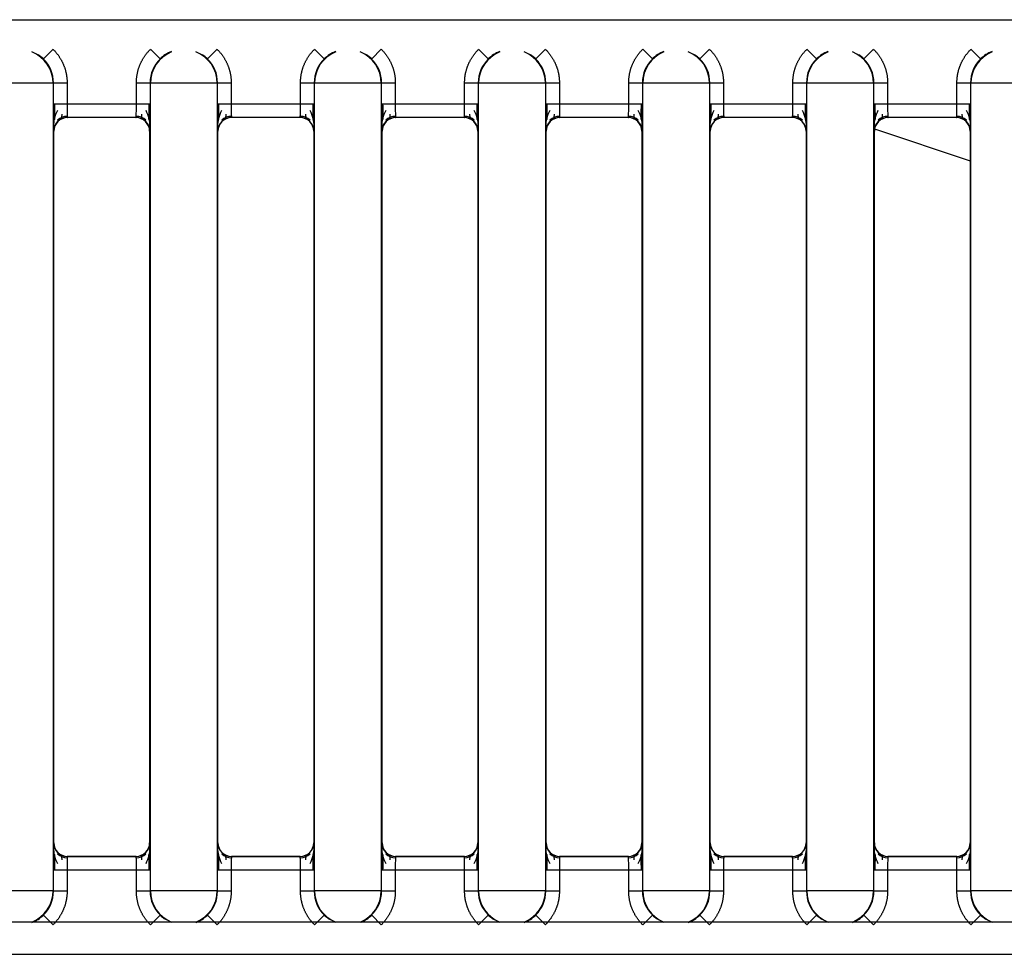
# Model space of a CAD drawing. Header units: millimetres. Extents: x 10 to 281, y 0 to 180.
# Tile 12 of 67: x 38.56 to 42.16, y 83.38 to 86.79. Entities that reach past the tile are written whole.
import ezdxf

# ---------------------------------------------------------------- set-up
doc = ezdxf.new("R2010")
doc.units = ezdxf.units.MM
doc.layers.add('134.134_BW4_CTM-', color=7, linetype='Continuous')
doc.layers.add('Standard', color=7, linetype='Continuous')

# ---------------------------------------------------------------- blocks, each defined once
blk = doc.blocks.new('SE3')
at = {"layer": '134.134_BW4_CTM-', "color": 7, "linetype": 'Continuous'}
for p, q in [((2.106, 54.338), (28.106, 54.338)), ((14.014, 54.1944), (14.0491, 54.23)), ((14.4402, 54.1944), (14.4051, 54.23)), ((14.614, 54.1944), (14.6491, 54.23)), ((15.0402, 54.1944), (15.0051, 54.23)), ((15.214, 54.1944), (15.2491, 54.23)), ((15.6402, 54.1944), (15.6051, 54.23)), ((15.814, 54.1944), (15.8491, 54.23)), ((16.2402, 54.1944), (16.2051, 54.23)), ((16.414, 54.1944), (16.4491, 54.23)), ((16.8402, 54.1944), (16.8051, 54.23)), ((17.014, 54.1944), (17.0491, 54.23)), ((17.4402, 54.1944), (17.4051, 54.23)), ((14.0492, 54.1063), (13.805, 54.1063)), ((14.0504, 54.1074), (14.0492, 54.1063)), ((14.0492, 54.1063), (14.0492, 51.1537)), ((14.0504, 54.0309), (14.0504, 54.1074)), ((14.0504, 54.1074), (14.1004, 54.1074)), ((14.1004, 54.1074), (14.1004, 54.0309)), ((14.3539, 54.0309), (14.3539, 54.1074)), ((14.3539, 54.1074), (14.4039, 54.1074)), ((14.405, 54.1063), (14.4039, 54.1074)), ((14.4039, 54.1074), (14.4039, 54.0309)), ((14.6492, 54.1063), (14.405, 54.1063)), ((14.405, 51.1537), (14.405, 54.1063)), ((14.6504, 54.1074), (14.6492, 54.1063)), ((14.6492, 54.1063), (14.6492, 51.1537)), ((14.6504, 54.1074), (14.7004, 54.1074)), ((14.6504, 54.0309), (14.6504, 54.1074)), ((14.7004, 54.1074), (14.7004, 54.0309)), ((14.9539, 54.1074), (15.0039, 54.1074)), ((14.9539, 54.0309), (14.9539, 54.1074)), ((15.005, 54.1063), (15.0039, 54.1074)), ((15.0039, 54.1074), (15.0039, 54.0309)), ((15.2492, 54.1063), (15.005, 54.1063)), ((15.005, 51.1537), (15.005, 54.1063)), ((15.2504, 54.1074), (15.2492, 54.1063)), ((15.2492, 54.1063), (15.2492, 51.1537)), ((15.2504, 54.0309), (15.2504, 54.1074)), ((15.2504, 54.1074), (15.3004, 54.1074)), ((15.3004, 54.1074), (15.3004, 54.0309)), ((15.5539, 54.1074), (15.6039, 54.1074)), ((15.5539, 54.0309), (15.5539, 54.1074)), ((15.605, 54.1063), (15.6039, 54.1074)), ((15.6039, 54.1074), (15.6039, 54.0309)), ((15.605, 51.1537), (15.605, 54.1063)), ((15.8492, 54.1063), (15.605, 54.1063)), ((15.8504, 54.1074), (15.8492, 54.1063)), ((15.8492, 54.1063), (15.8492, 51.1537)), ((15.8504, 54.0309), (15.8504, 54.1074)), ((15.8504, 54.1074), (15.9004, 54.1074)), ((15.9004, 54.1074), (15.9004, 54.0309)), ((16.1539, 54.0309), (16.1539, 54.1074)), ((16.1539, 54.1074), (16.2039, 54.1074)), ((16.205, 54.1063), (16.2039, 54.1074)), ((16.2039, 54.1074), (16.2039, 54.0309)), ((16.4492, 54.1063), (16.205, 54.1063)), ((16.205, 51.1537), (16.205, 54.1063)), ((16.4504, 54.1074), (16.4492, 54.1063)), ((16.4492, 54.1063), (16.4492, 51.1537)), ((16.4504, 54.1074), (16.5004, 54.1074)), ((16.4504, 54.0309), (16.4504, 54.1074)), ((16.5004, 54.1074), (16.5004, 54.0309)), ((16.7539, 54.0309), (16.7539, 54.1074)), ((16.7539, 54.1074), (16.8039, 54.1074)), ((16.805, 54.1063), (16.8039, 54.1074)), ((16.8039, 54.1074), (16.8039, 54.0309)), ((17.0492, 54.1063), (16.805, 54.1063)), ((16.805, 51.1537), (16.805, 54.1063)), ((17.0504, 54.1074), (17.0492, 54.1063)), ((17.0492, 54.1063), (17.0492, 51.1537)), ((17.0504, 54.1074), (17.1004, 54.1074)), ((17.0504, 54.0309), (17.0504, 54.1074)), ((17.1004, 54.1074), (17.1004, 54.0309)), ((17.3539, 54.1074), (17.4039, 54.1074)), ((17.3539, 54.0309), (17.3539, 54.1074)), ((17.405, 54.1063), (17.4039, 54.1074)), ((17.4039, 54.1074), (17.4039, 54.0309)), ((17.6492, 54.1063), (17.405, 54.1063)), ((17.405, 51.1537), (17.405, 54.1063)), ((14.0504, 54.0309), (14.1004, 54.0309)), ((14.1004, 54.0309), (14.3539, 54.0309)), ((14.3539, 54.0309), (14.4039, 54.0309)), ((14.6504, 54.0309), (14.7004, 54.0309)), ((14.7004, 54.0309), (14.9539, 54.0309)), ((14.9539, 54.0309), (15.0039, 54.0309)), ((15.2504, 54.0309), (15.3004, 54.0309)), ((15.3004, 54.0309), (15.5539, 54.0309)), ((15.5539, 54.0309), (15.6039, 54.0309)), ((15.8504, 54.0309), (15.9004, 54.0309)), ((15.9004, 54.0309), (16.1539, 54.0309)), ((16.1539, 54.0309), (16.2039, 54.0309)), ((16.4504, 54.0309), (16.5004, 54.0309)), ((16.5004, 54.0309), (16.7539, 54.0309)), ((16.7539, 54.0309), (16.8039, 54.0309)), ((17.0504, 54.0309), (17.1004, 54.0309)), ((17.1004, 54.0309), (17.3539, 54.0309)), ((17.3539, 54.0309), (17.4039, 54.0309)), ((14.353, 53.9809), (14.1012, 53.9809)), ((14.1012, 53.9809), (14.1021, 53.98)), ((14.3521, 53.98), (14.1021, 53.98)), ((14.3521, 53.98), (14.353, 53.9809)), ((14.953, 53.9809), (14.7012, 53.9809)), ((14.7012, 53.9809), (14.7021, 53.98)), ((14.9521, 53.98), (14.7021, 53.98)), ((14.9521, 53.98), (14.953, 53.9809)), ((15.553, 53.9809), (15.3012, 53.9809)), ((15.3012, 53.9809), (15.3021, 53.98)), ((15.5521, 53.98), (15.3021, 53.98)), ((15.5521, 53.98), (15.553, 53.9809)), ((16.153, 53.9809), (15.9012, 53.9809)), ((15.9012, 53.9809), (15.9021, 53.98)), ((16.1521, 53.98), (15.9021, 53.98)), ((16.1521, 53.98), (16.153, 53.9809)), ((16.753, 53.9809), (16.5012, 53.9809)), ((16.5012, 53.9809), (16.5021, 53.98)), ((16.7521, 53.98), (16.5021, 53.98)), ((16.7521, 53.98), (16.753, 53.9809)), ((17.353, 53.9809), (17.1012, 53.9809)), ((17.1012, 53.9809), (17.1021, 53.98)), ((17.3521, 53.98), (17.1021, 53.98)), ((17.3521, 53.98), (17.353, 53.9809)), ((14.0521, 53.93), (14.0512, 53.9309)), ((14.0521, 51.33), (14.0521, 53.93)), ((14.403, 53.9309), (14.4021, 53.93)), ((14.4021, 53.93), (14.4021, 51.33)), ((14.6521, 53.93), (14.6512, 53.9309)), ((14.6521, 51.33), (14.6521, 53.93)), ((15.003, 53.9309), (15.0021, 53.93)), ((15.0021, 53.93), (15.0021, 51.33)), ((15.2521, 53.93), (15.2512, 53.9309)), ((15.2521, 51.33), (15.2521, 53.93)), ((15.603, 53.9309), (15.6021, 53.93)), ((15.6021, 53.93), (15.6021, 51.33)), ((15.8521, 53.93), (15.8512, 53.9309)), ((15.8521, 51.33), (15.8521, 53.93)), ((16.203, 53.9309), (16.2021, 53.93)), ((16.2021, 53.93), (16.2021, 51.33)), ((16.4521, 53.93), (16.4512, 53.9309)), ((16.4521, 51.33), (16.4521, 53.93)), ((16.803, 53.9309), (16.8021, 53.93)), ((16.8021, 53.93), (16.8021, 51.33)), ((17.0521, 53.93), (17.0512, 53.9309)), ((17.0521, 51.33), (17.0521, 53.93)), ((17.053, 53.9392), (17.4021, 53.8224)), ((17.403, 53.9309), (17.4021, 53.93)), ((17.4021, 53.93), (17.4021, 51.33)), ((14.0512, 51.3291), (14.0521, 51.33)), ((14.4021, 51.33), (14.403, 51.3291)), ((14.6512, 51.3291), (14.6521, 51.33)), ((15.0021, 51.33), (15.003, 51.3291)), ((15.2512, 51.3291), (15.2521, 51.33)), ((15.6021, 51.33), (15.603, 51.3291)), ((15.8512, 51.3291), (15.8521, 51.33)), ((16.2021, 51.33), (16.203, 51.3291)), ((16.4512, 51.3291), (16.4521, 51.33)), ((16.8021, 51.33), (16.803, 51.3291)), ((17.0512, 51.3291), (17.0521, 51.33)), ((17.4021, 51.33), (17.403, 51.3291)), ((14.1021, 51.28), (14.1012, 51.2791)), ((14.1012, 51.2791), (14.353, 51.2791)), ((14.3521, 51.28), (14.1021, 51.28)), ((14.353, 51.2791), (14.3521, 51.28)), ((14.7021, 51.28), (14.7012, 51.2791)), ((14.7012, 51.2791), (14.953, 51.2791)), ((14.9521, 51.28), (14.7021, 51.28)), ((14.953, 51.2791), (14.9521, 51.28)), ((15.3021, 51.28), (15.3012, 51.2791)), ((15.3012, 51.2791), (15.553, 51.2791)), ((15.5521, 51.28), (15.3021, 51.28)), ((15.553, 51.2791), (15.5521, 51.28)), ((15.9021, 51.28), (15.9012, 51.2791)), ((15.9012, 51.2791), (16.153, 51.2791)), ((16.1521, 51.28), (15.9021, 51.28)), ((16.153, 51.2791), (16.1521, 51.28)), ((16.5021, 51.28), (16.5012, 51.2791)), ((16.5012, 51.2791), (16.753, 51.2791)), ((16.7521, 51.28), (16.5021, 51.28)), ((16.753, 51.2791), (16.7521, 51.28)), ((17.1021, 51.28), (17.1012, 51.2791)), ((17.1012, 51.2791), (17.353, 51.2791)), ((17.3521, 51.28), (17.1021, 51.28)), ((17.353, 51.2791), (17.3521, 51.28)), ((14.1004, 51.2291), (14.0504, 51.2291)), ((14.0504, 51.1526), (14.0504, 51.2291)), ((14.3539, 51.2291), (14.1004, 51.2291)), ((14.1004, 51.2291), (14.1004, 51.1526)), ((14.4039, 51.2291), (14.3539, 51.2291)), ((14.3539, 51.1526), (14.3539, 51.2291)), ((14.4039, 51.2291), (14.4039, 51.1526)), ((14.7004, 51.2291), (14.6504, 51.2291)), ((14.6504, 51.1526), (14.6504, 51.2291)), ((14.9539, 51.2291), (14.7004, 51.2291)), ((14.7004, 51.2291), (14.7004, 51.1526)), ((15.0039, 51.2291), (14.9539, 51.2291)), ((14.9539, 51.1526), (14.9539, 51.2291)), ((15.0039, 51.2291), (15.0039, 51.1526)), ((15.2504, 51.1526), (15.2504, 51.2291)), ((15.3004, 51.2291), (15.2504, 51.2291)), ((15.5539, 51.2291), (15.3004, 51.2291)), ((15.3004, 51.2291), (15.3004, 51.1526)), ((15.6039, 51.2291), (15.5539, 51.2291)), ((15.5539, 51.1526), (15.5539, 51.2291)), ((15.6039, 51.2291), (15.6039, 51.1526)), ((15.9004, 51.2291), (15.8504, 51.2291)), ((15.8504, 51.1526), (15.8504, 51.2291)), ((16.1539, 51.2291), (15.9004, 51.2291)), ((15.9004, 51.2291), (15.9004, 51.1526)), ((16.1539, 51.1526), (16.1539, 51.2291)), ((16.2039, 51.2291), (16.1539, 51.2291)), ((16.2039, 51.2291), (16.2039, 51.1526)), ((16.5004, 51.2291), (16.4504, 51.2291)), ((16.4504, 51.1526), (16.4504, 51.2291)), ((16.7539, 51.2291), (16.5004, 51.2291)), ((16.5004, 51.2291), (16.5004, 51.1526)), ((16.8039, 51.2291), (16.7539, 51.2291)), ((16.7539, 51.1526), (16.7539, 51.2291)), ((16.8039, 51.2291), (16.8039, 51.1526)), ((17.0504, 51.1526), (17.0504, 51.2291)), ((17.1004, 51.2291), (17.0504, 51.2291)), ((17.3539, 51.2291), (17.1004, 51.2291)), ((17.1004, 51.2291), (17.1004, 51.1526)), ((17.4039, 51.2291), (17.3539, 51.2291)), ((17.3539, 51.1526), (17.3539, 51.2291)), ((17.4039, 51.2291), (17.4039, 51.1526)), ((14.0492, 51.1537), (13.805, 51.1537)), ((14.0492, 51.1537), (14.0504, 51.1526)), ((14.1004, 51.1526), (14.0504, 51.1526)), ((14.4039, 51.1526), (14.3539, 51.1526)), ((14.4039, 51.1526), (14.405, 51.1537)), ((14.6492, 51.1537), (14.405, 51.1537)), ((14.6492, 51.1537), (14.6504, 51.1526)), ((14.7004, 51.1526), (14.6504, 51.1526)), ((15.0039, 51.1526), (14.9539, 51.1526)), ((15.0039, 51.1526), (15.005, 51.1537)), ((15.2492, 51.1537), (15.005, 51.1537)), ((15.2492, 51.1537), (15.2504, 51.1526)), ((15.3004, 51.1526), (15.2504, 51.1526)), ((15.6039, 51.1526), (15.5539, 51.1526)), ((15.6039, 51.1526), (15.605, 51.1537)), ((15.8492, 51.1537), (15.605, 51.1537)), ((15.8492, 51.1537), (15.8504, 51.1526)), ((15.9004, 51.1526), (15.8504, 51.1526)), ((16.2039, 51.1526), (16.1539, 51.1526)), ((16.2039, 51.1526), (16.205, 51.1537)), ((16.4492, 51.1537), (16.205, 51.1537)), ((16.4492, 51.1537), (16.4504, 51.1526)), ((16.5004, 51.1526), (16.4504, 51.1526)), ((16.8039, 51.1526), (16.7539, 51.1526)), ((16.8039, 51.1526), (16.805, 51.1537)), ((17.0492, 51.1537), (16.805, 51.1537)), ((17.0492, 51.1537), (17.0504, 51.1526)), ((17.1004, 51.1526), (17.0504, 51.1526)), ((17.4039, 51.1526), (17.3539, 51.1526)), ((17.4039, 51.1526), (17.405, 51.1537)), ((17.6492, 51.1537), (17.405, 51.1537)), ((14.014, 51.0656), (14.0491, 51.03)), ((14.4402, 51.0656), (14.4051, 51.03)), ((14.614, 51.0656), (14.6491, 51.03)), ((15.0402, 51.0656), (15.0051, 51.03)), ((15.214, 51.0656), (15.2491, 51.03)), ((15.6402, 51.0656), (15.6051, 51.03)), ((15.814, 51.0656), (15.8491, 51.03)), ((16.2402, 51.0656), (16.2051, 51.03)), ((16.414, 51.0656), (16.4491, 51.03)), ((16.8402, 51.0656), (16.8051, 51.03)), ((17.014, 51.0656), (17.0491, 51.03)), ((17.4402, 51.0656), (17.4051, 51.03)), ((28.106, 51.04), (0.724, 51.04)), ((0.724, 50.922), (28.106, 50.922))]:
    blk.add_line(p, q, dxfattribs=at)
for centre, radius, start, end in [((13.9271, 54.1063), 0.1221, 0.0044, 68.5777), ((14.5271, 54.1063), 0.1221, 111.4223, 179.9956), ((14.5266, 54.1073), 0.1227, 111.1547, 134.786), ((14.5271, 54.1063), 0.1221, 0.0044, 68.5777), ((15.1271, 54.1063), 0.1221, 111.4223, 179.9956), ((15.1266, 54.1073), 0.1227, 111.1547, 134.786), ((15.1271, 54.1063), 0.1221, 0.0044, 68.5777), ((15.7271, 54.1063), 0.1221, 111.4223, 179.9956), ((15.7266, 54.1073), 0.1227, 111.1547, 134.786), ((15.7271, 54.1063), 0.1221, 0.0044, 68.5777), ((16.3271, 54.1063), 0.1221, 111.4223, 179.9956), ((16.3266, 54.1073), 0.1227, 111.1547, 134.786), ((16.3271, 54.1063), 0.1221, 0.0044, 68.5777), ((16.9271, 54.1063), 0.1221, 111.4223, 179.9956), ((16.9266, 54.1073), 0.1227, 111.1547, 134.786), ((16.9271, 54.1063), 0.1221, 0.0044, 68.5777), ((17.5271, 54.1063), 0.1221, 111.4223, 179.9956), ((17.5266, 54.1073), 0.1227, 111.1547, 134.786), ((13.9276, 54.1073), 0.1227, 45.2204, 56.8912), ((13.9282, 54.1074), 0.1221, 359.9973, 45.4002), ((14.526, 54.1074), 0.1221, 134.5998, 180.0027), ((14.5276, 54.1073), 0.1227, 45.2204, 56.8912), ((14.5282, 54.1074), 0.1221, 359.9973, 45.4002), ((15.126, 54.1074), 0.1221, 134.5998, 180.0027), ((15.1276, 54.1073), 0.1227, 45.2204, 56.8912), ((15.1282, 54.1074), 0.1221, 359.9973, 45.4002), ((15.726, 54.1074), 0.1221, 134.5998, 180.0027), ((15.7276, 54.1073), 0.1227, 45.2204, 56.8912), ((15.7282, 54.1074), 0.1221, 359.9973, 45.4002), ((16.326, 54.1074), 0.1221, 134.5998, 180.0027), ((16.3276, 54.1073), 0.1227, 45.2204, 56.8912), ((16.3282, 54.1074), 0.1221, 359.9973, 45.4002), ((16.926, 54.1074), 0.1221, 134.5998, 180.0027), ((16.9276, 54.1073), 0.1227, 45.2204, 56.8912), ((16.9282, 54.1074), 0.1221, 359.9973, 45.4002), ((17.526, 54.1074), 0.1221, 134.5998, 180.0027), ((16.9751, 54.0062), 2.9249, 179.5161, 181.4752), ((14.1639, 53.9504), 0.1132, 150.6626, 181.7972), ((20.252, 54.0358), 6.1978, 180.04592, 180.57387), ((14.871, 54.0192), 0.7707, 179.1321, 182.8504), ((13.5853, 54.0192), 0.7686, 357.1447, 0.8728), ((14.2903, 53.9504), 0.1132, 358.2028, 29.338), ((8.2021, 54.0358), 6.1979, 359.42615, 359.95409), ((11.4791, 54.0062), 2.9249, 358.5248, 0.4839), ((17.5751, 54.0062), 2.9249, 179.5161, 181.4752), ((14.7639, 53.9504), 0.1132, 150.6626, 181.7972), ((20.852, 54.0358), 6.1978, 180.04592, 180.57387), ((15.471, 54.0192), 0.7707, 179.1321, 182.8504), ((14.1853, 54.0192), 0.7686, 357.1447, 0.8728), ((14.8903, 53.9504), 0.1132, 358.2028, 29.338), ((8.8021, 54.0358), 6.1979, 359.42615, 359.95409), ((12.0791, 54.0062), 2.9249, 358.5248, 0.4839), ((18.1751, 54.0062), 2.9249, 179.5161, 181.4752), ((15.3639, 53.9504), 0.1132, 150.6626, 181.7972), ((21.452, 54.0358), 6.1978, 180.04592, 180.57387), ((16.071, 54.0192), 0.7707, 179.1321, 182.8504), ((14.7853, 54.0192), 0.7686, 357.1447, 0.8728), ((15.4903, 53.9504), 0.1132, 358.2028, 29.338), ((9.4021, 54.0358), 6.1979, 359.42615, 359.95409), ((12.6791, 54.0062), 2.9249, 358.5248, 0.4839), ((18.7751, 54.0062), 2.9249, 179.5161, 181.4752), ((15.9639, 53.9504), 0.1132, 150.6626, 181.7972), ((22.052, 54.0358), 6.1978, 180.04592, 180.57387), ((16.671, 54.0192), 0.7707, 179.1321, 182.8504), ((15.3853, 54.0192), 0.7686, 357.1447, 0.8728), ((16.0903, 53.9504), 0.1132, 358.2028, 29.338), ((10.0021, 54.0358), 6.1979, 359.42615, 359.95409), ((13.2791, 54.0062), 2.9249, 358.5248, 0.4839), ((19.3751, 54.0062), 2.9249, 179.5161, 181.4752), ((16.5639, 53.9504), 0.1132, 150.6626, 181.7972), ((22.652, 54.0358), 6.1978, 180.04592, 180.57387), ((17.271, 54.0192), 0.7707, 179.1321, 182.8504), ((15.9853, 54.0192), 0.7686, 357.1447, 0.8728), ((16.6903, 53.9504), 0.1132, 358.2028, 29.338), ((10.6021, 54.0358), 6.1979, 359.42615, 359.95409), ((13.8791, 54.0062), 2.9249, 358.5248, 0.4839), ((19.9751, 54.0062), 2.9249, 179.5161, 181.4752), ((17.1639, 53.9504), 0.1132, 150.6626, 181.7972), ((23.252, 54.0358), 6.1978, 180.04592, 180.57387), ((17.871, 54.0192), 0.7707, 179.1321, 182.8504), ((16.5853, 54.0192), 0.7686, 357.1447, 0.8728), ((17.2903, 53.9504), 0.1132, 358.2028, 29.338), ((11.2021, 54.0358), 6.1979, 359.42615, 359.95409), ((14.4791, 54.0062), 2.9249, 358.5248, 0.4839), ((14.1012, 53.9309), 0.05, 90.0053, 179.9947), ((14.101, 53.9317), 0.0531, 90.1375, 131.8551), ((14.353, 53.9309), 0.05, 0.0053, 89.9947), ((14.3532, 53.9317), 0.0531, 48.145, 89.8626), ((14.7012, 53.9309), 0.05, 90.0053, 179.9947), ((14.701, 53.9317), 0.0531, 90.1375, 131.8551), ((14.953, 53.9309), 0.05, 0.0053, 89.9947), ((14.9532, 53.9317), 0.0531, 48.145, 89.8626), ((15.3012, 53.9309), 0.05, 90.0053, 179.9947), ((15.301, 53.9317), 0.0531, 90.1375, 131.8551), ((15.553, 53.9309), 0.05, 0.0053, 89.9947), ((15.5532, 53.9317), 0.0531, 48.145, 89.8626), ((15.9012, 53.9309), 0.05, 90.0053, 179.9947), ((15.901, 53.9317), 0.0531, 90.1375, 131.8551), ((16.153, 53.9309), 0.05, 0.0053, 89.9947), ((16.1532, 53.9317), 0.0531, 48.145, 89.8626), ((16.5012, 53.9309), 0.05, 90.0053, 179.9947), ((16.501, 53.9317), 0.0531, 90.1375, 131.8551), ((16.753, 53.9309), 0.05, 0.0053, 89.9947), ((16.7532, 53.9317), 0.0531, 48.145, 89.8626), ((17.1012, 53.9309), 0.05, 90.0053, 179.9947), ((17.101, 53.9317), 0.0531, 90.1375, 131.8551), ((17.353, 53.9309), 0.05, 0.0053, 89.9947), ((17.3532, 53.9317), 0.0531, 48.145, 89.8626), ((16.9751, 51.2538), 2.9249, 178.5248, 180.4839), ((14.1639, 51.3096), 0.1132, 178.2028, 209.338), ((14.1012, 51.3291), 0.05, 180.0053, 269.9947), ((14.353, 51.3291), 0.05, 270.0053, 359.9947), ((14.2903, 51.3096), 0.1132, 330.6626, 1.7972), ((11.4791, 51.2538), 2.9249, 359.5161, 1.4752), ((17.5751, 51.2538), 2.9249, 178.5248, 180.4839), ((14.7639, 51.3096), 0.1132, 178.2028, 209.338), ((14.7012, 51.3291), 0.05, 180.0053, 269.9947), ((14.953, 51.3291), 0.05, 270.0053, 359.9947), ((14.8903, 51.3096), 0.1132, 330.6626, 1.7972), ((12.0791, 51.2538), 2.9249, 359.5161, 1.4752), ((18.1751, 51.2538), 2.9249, 178.5248, 180.4839), ((15.3639, 51.3096), 0.1132, 178.2028, 209.338), ((15.3012, 51.3291), 0.05, 180.0053, 269.9947), ((15.553, 51.3291), 0.05, 270.0053, 359.9947), ((15.4903, 51.3096), 0.1132, 330.6626, 1.7972), ((12.6791, 51.2538), 2.9249, 359.5161, 1.4752), ((18.7751, 51.2538), 2.9249, 178.5248, 180.4839), ((15.9639, 51.3096), 0.1132, 178.2028, 209.338), ((15.9012, 51.3291), 0.05, 180.0053, 269.9947), ((16.153, 51.3291), 0.05, 270.0053, 359.9947), ((16.0903, 51.3096), 0.1132, 330.6626, 1.7972), ((13.2791, 51.2538), 2.9249, 359.5161, 1.4752), ((19.3751, 51.2538), 2.9249, 178.5248, 180.4839), ((16.5639, 51.3096), 0.1132, 178.2028, 209.338), ((16.5012, 51.3291), 0.05, 180.0053, 269.9947), ((16.753, 51.3291), 0.05, 270.0053, 359.9947), ((16.6903, 51.3096), 0.1132, 330.6626, 1.7972), ((13.8791, 51.2538), 2.9249, 359.5161, 1.4752), ((19.9751, 51.2538), 2.9249, 178.5248, 180.4839), ((17.1639, 51.3096), 0.1132, 178.2028, 209.338), ((17.1012, 51.3291), 0.05, 180.0053, 269.9947), ((17.353, 51.3291), 0.05, 270.0053, 359.9947), ((17.2903, 51.3096), 0.1132, 330.6626, 1.7972), ((14.4791, 51.2538), 2.9249, 359.5161, 1.4752), ((20.2521, 51.2242), 6.1979, 179.42615, 179.95409), ((14.101, 51.3283), 0.0531, 228.145, 269.8626), ((14.8689, 51.2408), 0.7686, 177.1447, 180.8728), ((13.5833, 51.2408), 0.7707, 359.1321, 2.8504), ((14.3532, 51.3283), 0.0531, 270.1375, 311.8551), ((8.2022, 51.2242), 6.1978, 0.04592, 0.57387), ((20.8521, 51.2242), 6.1979, 179.42615, 179.95409), ((14.701, 51.3283), 0.0531, 228.145, 269.8626), ((15.4689, 51.2408), 0.7686, 177.1447, 180.8728), ((14.1833, 51.2408), 0.7707, 359.1321, 2.8504), ((14.9532, 51.3283), 0.0531, 270.1375, 311.8551), ((8.8022, 51.2242), 6.1978, 0.04592, 0.57387), ((21.4521, 51.2242), 6.1979, 179.42615, 179.95409), ((15.301, 51.3283), 0.0531, 228.145, 269.8626), ((16.0689, 51.2408), 0.7686, 177.1447, 180.8728), ((14.7833, 51.2408), 0.7707, 359.1321, 2.8504), ((15.5532, 51.3283), 0.0531, 270.1375, 311.8551), ((9.4022, 51.2242), 6.1978, 0.04592, 0.57387), ((22.0521, 51.2242), 6.1979, 179.42615, 179.95409), ((15.901, 51.3283), 0.0531, 228.145, 269.8626), ((16.6689, 51.2408), 0.7686, 177.1447, 180.8728), ((15.3833, 51.2408), 0.7707, 359.1321, 2.8504), ((16.1532, 51.3283), 0.0531, 270.1375, 311.8551), ((10.0022, 51.2242), 6.1978, 0.04592, 0.57387), ((22.6521, 51.2242), 6.1979, 179.42615, 179.95409), ((16.501, 51.3283), 0.0531, 228.145, 269.8626), ((17.2689, 51.2408), 0.7686, 177.1447, 180.8728), ((15.9833, 51.2408), 0.7707, 359.1321, 2.8504), ((16.7532, 51.3283), 0.0531, 270.1375, 311.8551), ((10.6022, 51.2242), 6.1978, 0.04592, 0.57387), ((23.2521, 51.2242), 6.1979, 179.42615, 179.95409), ((17.101, 51.3283), 0.0531, 228.145, 269.8626), ((17.8689, 51.2408), 0.7686, 177.1447, 180.8728), ((16.5833, 51.2408), 0.7707, 359.1321, 2.8504), ((17.3532, 51.3283), 0.0531, 270.1375, 311.8551), ((11.2022, 51.2242), 6.1978, 0.04592, 0.57387), ((13.9271, 51.1537), 0.1221, 291.4223, 359.9956), ((13.9282, 51.1526), 0.1221, 314.5998, 0.0027), ((14.526, 51.1526), 0.1221, 179.9973, 225.4002), ((14.5271, 51.1537), 0.1221, 180.0044, 248.5777), ((14.5271, 51.1537), 0.1221, 291.4223, 359.9956), ((14.5282, 51.1526), 0.1221, 314.5998, 0.0027), ((15.126, 51.1526), 0.1221, 179.9973, 225.4002), ((15.1271, 51.1537), 0.1221, 180.0044, 248.5777), ((15.1271, 51.1537), 0.1221, 291.4223, 359.9956), ((15.1282, 51.1526), 0.1221, 314.5998, 0.0027), ((15.726, 51.1526), 0.1221, 179.9973, 225.4002), ((15.7271, 51.1537), 0.1221, 180.0044, 248.5777), ((15.7271, 51.1537), 0.1221, 291.4223, 359.9956), ((15.7282, 51.1526), 0.1221, 314.5998, 0.0027), ((16.326, 51.1526), 0.1221, 179.9973, 225.4002), ((16.3271, 51.1537), 0.1221, 180.0044, 248.5777), ((16.3271, 51.1537), 0.1221, 291.4223, 359.9956), ((16.3282, 51.1526), 0.1221, 314.5998, 0.0027), ((16.926, 51.1526), 0.1221, 179.9973, 225.4002), ((16.9271, 51.1537), 0.1221, 180.0044, 248.5777), ((16.9271, 51.1537), 0.1221, 291.4223, 359.9956), ((16.9282, 51.1526), 0.1221, 314.5998, 0.0027), ((17.526, 51.1526), 0.1221, 179.9973, 225.4002), ((17.5271, 51.1537), 0.1221, 180.0044, 248.5777), ((13.9276, 51.1527), 0.1227, 291.1547, 314.786), ((14.5267, 51.1527), 0.1227, 225.2204, 236.8912), ((14.5276, 51.1527), 0.1227, 291.1547, 314.786), ((15.1267, 51.1527), 0.1227, 225.2204, 236.8912), ((15.1276, 51.1527), 0.1227, 292.8791, 314.786), ((15.7267, 51.1527), 0.1227, 225.2204, 236.8912), ((15.7276, 51.1527), 0.1227, 291.1547, 314.786), ((16.3267, 51.1527), 0.1227, 225.2204, 236.8912), ((16.3276, 51.1527), 0.1227, 291.1547, 314.786), ((16.9267, 51.1527), 0.1227, 225.2204, 236.8912), ((16.9276, 51.1527), 0.1227, 291.1547, 314.786), ((17.5267, 51.1527), 0.1227, 225.2204, 236.8912)]:
    blk.add_arc(centre, radius, start, end, dxfattribs=at)
for centre, major_axis in [((14.1021, 53.93), (0.0354, -0.0354)), ((14.3521, 53.93), (-0.0354, -0.0354)), ((14.7021, 53.93), (0.0354, -0.0354)), ((14.9521, 53.93), (-0.0354, -0.0354)), ((15.3021, 53.93), (0.0354, -0.0354)), ((15.5521, 53.93), (-0.0354, -0.0354)), ((15.9021, 53.93), (0.0354, -0.0354)), ((16.1521, 53.93), (-0.0354, -0.0354)), ((16.5021, 53.93), (0.0354, -0.0354)), ((16.7521, 53.93), (-0.0354, -0.0354)), ((17.1021, 53.93), (0.0354, -0.0354)), ((17.3521, 53.93), (-0.0354, -0.0354)), ((14.1021, 51.33), (0.0354, 0.0354)), ((14.3521, 51.33), (-0.0354, 0.0354)), ((14.7021, 51.33), (0.0354, 0.0354)), ((14.9521, 51.33), (-0.0354, 0.0354)), ((15.3021, 51.33), (0.0354, 0.0354)), ((15.5521, 51.33), (-0.0354, 0.0354)), ((15.9021, 51.33), (0.0354, 0.0354)), ((16.1521, 51.33), (-0.0354, 0.0354)), ((16.5021, 51.33), (0.0354, 0.0354)), ((16.7521, 51.33), (-0.0354, 0.0354)), ((17.1021, 51.33), (0.0354, 0.0354)), ((17.3521, 51.33), (-0.0354, 0.0354))]:
    blk.add_ellipse(centre, major_axis=major_axis, ratio=0.999924, start_param=2.356233, end_param=3.926953, dxfattribs=at)
for points, degree, knots in [([(14.0491, 54.23), (14.0737, 54.2058), (14.087, 54.1739), (14.1004, 54.142), (14.1004, 54.1074)], 2, [0, 0, 0, 0.5, 0.5, 1, 1, 1]), ([(14.3539, 54.1074), (14.3539, 54.142), (14.3672, 54.1739), (14.3805, 54.2057), (14.4051, 54.23)], 2, [0, 0, 0, 0.5, 0.5, 1, 1, 1]), ([(14.6491, 54.23), (14.6737, 54.2058), (14.687, 54.1739), (14.7004, 54.142), (14.7004, 54.1074)], 2, [0, 0, 0, 0.5, 0.5, 1, 1, 1]), ([(14.9539, 54.1074), (14.9539, 54.142), (14.9672, 54.1739), (14.9805, 54.2057), (15.0051, 54.23)], 2, [0, 0, 0, 0.5, 0.5, 1, 1, 1]), ([(15.2491, 54.23), (15.2737, 54.2058), (15.287, 54.1739), (15.3004, 54.142), (15.3004, 54.1074)], 2, [0, 0, 0, 0.5, 0.5, 1, 1, 1]), ([(15.5539, 54.1074), (15.5539, 54.142), (15.5672, 54.1739), (15.5805, 54.2057), (15.6051, 54.23)], 2, [0, 0, 0, 0.5, 0.5, 1, 1, 1]), ([(15.8491, 54.23), (15.8737, 54.2058), (15.887, 54.1739), (15.9004, 54.142), (15.9004, 54.1074)], 2, [0, 0, 0, 0.5, 0.5, 1, 1, 1]), ([(16.1539, 54.1074), (16.1539, 54.142), (16.1672, 54.1739), (16.1805, 54.2057), (16.2051, 54.23)], 2, [0, 0, 0, 0.5, 0.5, 1, 1, 1]), ([(16.4491, 54.23), (16.4737, 54.2058), (16.487, 54.1739), (16.5004, 54.142), (16.5004, 54.1074)], 2, [0, 0, 0, 0.5, 0.5, 1, 1, 1]), ([(16.7539, 54.1074), (16.7539, 54.142), (16.7672, 54.1739), (16.7805, 54.2057), (16.8051, 54.23)], 2, [0, 0, 0, 0.5, 0.5, 1, 1, 1]), ([(17.0491, 54.23), (17.0737, 54.2058), (17.087, 54.1739), (17.1004, 54.142), (17.1004, 54.1074)], 2, [0, 0, 0, 0.5, 0.5, 1, 1, 1]), ([(17.3539, 54.1074), (17.3539, 54.142), (17.3672, 54.1739), (17.3805, 54.2057), (17.4051, 54.23)], 2, [0, 0, 0, 0.5, 0.5, 1, 1, 1]), ([(14.0799, 53.976), (14.0801, 53.9763), (14.0805, 53.977), (14.0811, 53.9806), (14.0816, 53.9859), (14.082, 53.9904), (14.0822, 53.9931)], 3, [0, 0, 0, 0, 0.252139, 0.502765, 0.75213, 1, 1, 1, 1]), ([(14.372, 53.9931), (14.3722, 53.9904), (14.3726, 53.9859), (14.3732, 53.9806), (14.3737, 53.977), (14.3741, 53.9763), (14.3743, 53.976)], 3, [0, 0, 0, 0, 0.247875, 0.497241, 0.747866, 1, 1, 1, 1]), ([(14.6799, 53.976), (14.6801, 53.9763), (14.6805, 53.977), (14.6811, 53.9806), (14.6816, 53.9859), (14.682, 53.9904), (14.6822, 53.9931)], 3, [0, 0, 0, 0, 0.252139, 0.502765, 0.75213, 1, 1, 1, 1]), ([(14.972, 53.9931), (14.9722, 53.9904), (14.9726, 53.9859), (14.9732, 53.9806), (14.9737, 53.977), (14.9741, 53.9763), (14.9743, 53.976)], 3, [0, 0, 0, 0, 0.247875, 0.497241, 0.747866, 1, 1, 1, 1]), ([(15.2799, 53.976), (15.2801, 53.9763), (15.2805, 53.977), (15.2811, 53.9806), (15.2816, 53.9859), (15.282, 53.9904), (15.2822, 53.9931)], 3, [0, 0, 0, 0, 0.252139, 0.502765, 0.75213, 1, 1, 1, 1]), ([(15.572, 53.9931), (15.5722, 53.9904), (15.5726, 53.9859), (15.5732, 53.9806), (15.5737, 53.977), (15.5741, 53.9763), (15.5743, 53.976)], 3, [0, 0, 0, 0, 0.247875, 0.497241, 0.747866, 1, 1, 1, 1]), ([(15.8799, 53.976), (15.8801, 53.9763), (15.8805, 53.977), (15.8811, 53.9806), (15.8816, 53.9859), (15.882, 53.9904), (15.8822, 53.9931)], 3, [0, 0, 0, 0, 0.252139, 0.502765, 0.75213, 1, 1, 1, 1]), ([(16.172, 53.9931), (16.1722, 53.9904), (16.1726, 53.9859), (16.1732, 53.9806), (16.1737, 53.977), (16.1741, 53.9763), (16.1743, 53.976)], 3, [0, 0, 0, 0, 0.247875, 0.497241, 0.747866, 1, 1, 1, 1]), ([(16.4799, 53.976), (16.4801, 53.9763), (16.4805, 53.977), (16.4811, 53.9806), (16.4816, 53.9859), (16.482, 53.9904), (16.4822, 53.9931)], 3, [0, 0, 0, 0, 0.252139, 0.502765, 0.75213, 1, 1, 1, 1]), ([(16.772, 53.9931), (16.7722, 53.9904), (16.7726, 53.9859), (16.7732, 53.9806), (16.7737, 53.977), (16.7741, 53.9763), (16.7743, 53.976)], 3, [0, 0, 0, 0, 0.247875, 0.497241, 0.747866, 1, 1, 1, 1]), ([(17.0799, 53.976), (17.0801, 53.9763), (17.0805, 53.977), (17.0811, 53.9806), (17.0816, 53.9859), (17.082, 53.9904), (17.0822, 53.9931)], 3, [0, 0, 0, 0, 0.252139, 0.502765, 0.75213, 1, 1, 1, 1]), ([(17.372, 53.9931), (17.3722, 53.9904), (17.3726, 53.9859), (17.3732, 53.9806), (17.3737, 53.977), (17.3741, 53.9763), (17.3743, 53.976)], 3, [0, 0, 0, 0, 0.247875, 0.497241, 0.747866, 1, 1, 1, 1]), ([(14.0822, 51.2669), (14.082, 51.2696), (14.0816, 51.2741), (14.0811, 51.2794), (14.0805, 51.283), (14.0801, 51.2837), (14.0799, 51.284)], 3, [0, 0, 0, 0, 0.247875, 0.497241, 0.747866, 1, 1, 1, 1]), ([(14.3743, 51.284), (14.3741, 51.2837), (14.3738, 51.283), (14.3732, 51.2794), (14.3726, 51.2741), (14.3722, 51.2696), (14.372, 51.2669)], 3, [0, 0, 0, 0, 0.252139, 0.502765, 0.75213, 1, 1, 1, 1]), ([(14.6822, 51.2669), (14.682, 51.2696), (14.6816, 51.2741), (14.6811, 51.2794), (14.6805, 51.283), (14.6801, 51.2837), (14.6799, 51.284)], 3, [0, 0, 0, 0, 0.247875, 0.497241, 0.747866, 1, 1, 1, 1]), ([(14.9743, 51.284), (14.9741, 51.2837), (14.9738, 51.283), (14.9732, 51.2794), (14.9726, 51.2741), (14.9722, 51.2696), (14.972, 51.2669)], 3, [0, 0, 0, 0, 0.252139, 0.502765, 0.75213, 1, 1, 1, 1]), ([(15.2822, 51.2669), (15.282, 51.2696), (15.2816, 51.2741), (15.2811, 51.2794), (15.2805, 51.283), (15.2801, 51.2837), (15.2799, 51.284)], 3, [0, 0, 0, 0, 0.247875, 0.497241, 0.747866, 1, 1, 1, 1]), ([(15.5743, 51.284), (15.5741, 51.2837), (15.5738, 51.283), (15.5732, 51.2794), (15.5726, 51.2741), (15.5722, 51.2696), (15.572, 51.2669)], 3, [0, 0, 0, 0, 0.252139, 0.502765, 0.75213, 1, 1, 1, 1]), ([(15.8822, 51.2669), (15.882, 51.2696), (15.8816, 51.2741), (15.8811, 51.2794), (15.8805, 51.283), (15.8801, 51.2837), (15.8799, 51.284)], 3, [0, 0, 0, 0, 0.247875, 0.497241, 0.747866, 1, 1, 1, 1]), ([(16.1743, 51.284), (16.1741, 51.2837), (16.1738, 51.283), (16.1732, 51.2794), (16.1726, 51.2741), (16.1722, 51.2696), (16.172, 51.2669)], 3, [0, 0, 0, 0, 0.252139, 0.502765, 0.75213, 1, 1, 1, 1]), ([(16.4822, 51.2669), (16.482, 51.2696), (16.4816, 51.2741), (16.4811, 51.2794), (16.4805, 51.283), (16.4801, 51.2837), (16.4799, 51.284)], 3, [0, 0, 0, 0, 0.247875, 0.497241, 0.747866, 1, 1, 1, 1]), ([(16.7743, 51.284), (16.7741, 51.2837), (16.7738, 51.283), (16.7732, 51.2794), (16.7726, 51.2741), (16.7722, 51.2696), (16.772, 51.2669)], 3, [0, 0, 0, 0, 0.252139, 0.502765, 0.75213, 1, 1, 1, 1]), ([(17.0822, 51.2669), (17.082, 51.2696), (17.0816, 51.2741), (17.0811, 51.2794), (17.0805, 51.283), (17.0801, 51.2837), (17.0799, 51.284)], 3, [0, 0, 0, 0, 0.247875, 0.497241, 0.747866, 1, 1, 1, 1]), ([(17.3743, 51.284), (17.3741, 51.2837), (17.3738, 51.283), (17.3732, 51.2794), (17.3726, 51.2741), (17.3722, 51.2696), (17.372, 51.2669)], 3, [0, 0, 0, 0, 0.252139, 0.502765, 0.75213, 1, 1, 1, 1]), ([(14.1004, 51.1526), (14.1004, 51.118), (14.087, 51.0861), (14.0737, 51.0543), (14.0491, 51.03)], 2, [0, 0, 0, 0.5, 0.5, 1, 1, 1]), ([(14.4051, 51.03), (14.3805, 51.0542), (14.3672, 51.0861), (14.3539, 51.118), (14.3539, 51.1526)], 2, [0, 0, 0, 0.5, 0.5, 1, 1, 1]), ([(14.7004, 51.1526), (14.7004, 51.118), (14.687, 51.0861), (14.6737, 51.0543), (14.6491, 51.03)], 2, [0, 0, 0, 0.5, 0.5, 1, 1, 1]), ([(15.0051, 51.03), (14.9805, 51.0542), (14.9672, 51.0861), (14.9539, 51.118), (14.9539, 51.1526)], 2, [0, 0, 0, 0.5, 0.5, 1, 1, 1]), ([(15.3004, 51.1526), (15.3004, 51.118), (15.287, 51.0861), (15.2737, 51.0543), (15.2491, 51.03)], 2, [0, 0, 0, 0.5, 0.5, 1, 1, 1]), ([(15.6051, 51.03), (15.5805, 51.0542), (15.5672, 51.0861), (15.5539, 51.118), (15.5539, 51.1526)], 2, [0, 0, 0, 0.5, 0.5, 1, 1, 1]), ([(15.9004, 51.1526), (15.9004, 51.118), (15.887, 51.0861), (15.8737, 51.0543), (15.8491, 51.03)], 2, [0, 0, 0, 0.5, 0.5, 1, 1, 1]), ([(16.2051, 51.03), (16.1805, 51.0542), (16.1672, 51.0861), (16.1539, 51.118), (16.1539, 51.1526)], 2, [0, 0, 0, 0.5, 0.5, 1, 1, 1]), ([(16.5004, 51.1526), (16.5004, 51.118), (16.487, 51.0861), (16.4737, 51.0543), (16.4491, 51.03)], 2, [0, 0, 0, 0.5, 0.5, 1, 1, 1]), ([(16.8051, 51.03), (16.7805, 51.0542), (16.7672, 51.0861), (16.7539, 51.118), (16.7539, 51.1526)], 2, [0, 0, 0, 0.5, 0.5, 1, 1, 1]), ([(17.1004, 51.1526), (17.1004, 51.118), (17.087, 51.0861), (17.0737, 51.0543), (17.0491, 51.03)], 2, [0, 0, 0, 0.5, 0.5, 1, 1, 1]), ([(17.4051, 51.03), (17.3805, 51.0542), (17.3672, 51.0861), (17.3539, 51.118), (17.3539, 51.1526)], 2, [0, 0, 0, 0.5, 0.5, 1, 1, 1])]:
    blk.add_open_spline(points, degree=degree, knots=knots, dxfattribs=at)

msp = doc.modelspace()

# ---------------------------------------------------------------- block references
at = {"layer": 'Standard', "color": 7}
msp.add_blockref('SE3', (24.6318, 32.4558), dxfattribs=at)

doc.saveas('drawing.dxf')
